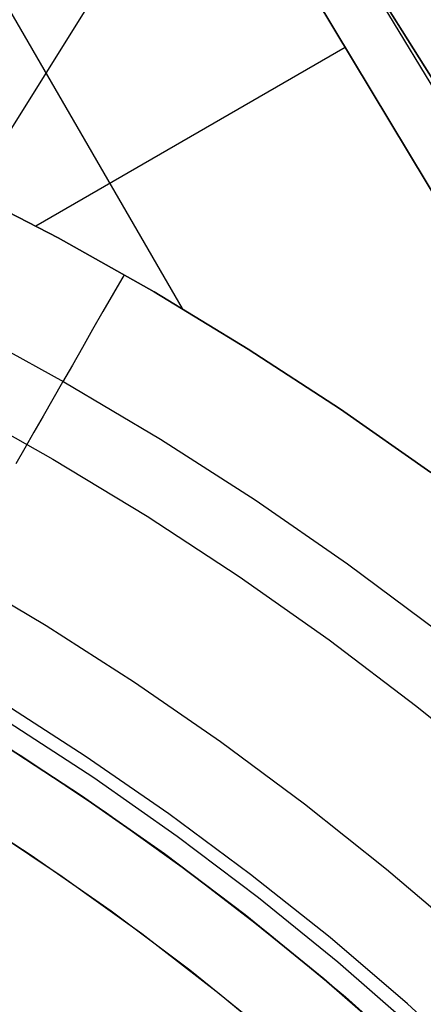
# Model space of a CAD drawing. Header units: millimetres. Extents: x 10871 to 12032, y -2698 to -1680.
# Tile 158 of 183: x 11492 to 11502, y -1991 to -1965. Entities that reach past the tile are written whole.
import ezdxf

# ---------------------------------------------------------------- set-up
doc = ezdxf.new("R2010")
doc.units = ezdxf.units.MM
for name, color, linetype in [('1', 7, 'Continuous'), ('color', 7, 'Continuous'), ('luz', 7, 'Continuous')]:
    doc.layers.add(name, color=color, linetype=linetype)

msp = doc.modelspace()

# ---------------------------------------------------------------- linework, layer by layer
at = {"layer": '1', "color": 7, "true_color": 0xffffff}
for p, q in [((11494.581, -1954.116, 65.998), (11556.74, -2053.654, 65.998)), ((11556.74, -2053.654, 65.998), (11494.581, -1954.116, 65.998)), ((11494.661, -1954.069, 59.87), (11515.899, -1989.108, 59.883)), ((11511.154, -1984.117, 59.909), (11493.499, -1954.745, 59.909)), ((11493.499, -1954.745, 59.909), (11511.154, -1984.117, 59.909)), ((11487.648, -1958.146, 59.909), (11496.025, -1972.656, 59.909)), ((11500.224, -1965.932, 59.909), (11492.26, -1970.53, 59.909)), ((11490.316, -1969.526, 59.909), (11492.831, -1970.837, 59.909)), ((11492.831, -1970.837, 59.909), (11490.316, -1969.526, 59.909)), ((11492.831, -1970.837, 59.909), (11495.303, -1972.229, 59.909)), ((11495.303, -1972.229, 59.909), (11492.831, -1970.837, 59.909)), ((11494.531, -1971.783, 59.909), (11494.258, -1972.26, 59.747)), ((11494.258, -1972.26, 59.747), (11493.989, -1972.731, 59.566)), ((11495.303, -1972.229, 59.909), (11497.727, -1973.701, 59.909)), ((11497.727, -1973.701, 59.909), (11495.303, -1972.229, 59.909)), ((11493.989, -1972.731, 59.566), (11493.722, -1973.197, 59.366)), ((11493.722, -1973.197, 59.366), (11493.46, -1973.657, 59.148)), ((11493.46, -1973.657, 59.148), (11493.201, -1974.11, 58.912)), ((11497.727, -1973.701, 59.909), (11500.103, -1975.251, 59.909)), ((11500.103, -1975.251, 59.909), (11497.727, -1973.701, 59.909)), ((11493.201, -1974.11, 58.912), (11492.946, -1974.556, 58.658)), ((11492.946, -1974.556, 58.658), (11492.696, -1974.994, 58.387)), ((11492.696, -1974.994, 58.387), (11492.451, -1975.424, 58.098)), ((11492.451, -1975.424, 58.098), (11492.21, -1975.844, 57.793)), ((11500.103, -1975.251, 59.909), (11502.427, -1976.878, 59.909)), ((11502.427, -1976.878, 59.909), (11500.103, -1975.251, 59.909)), ((11492.21, -1975.844, 57.793), (11491.975, -1976.255, 57.471)), ((11491.975, -1976.255, 57.471), (11491.746, -1976.657, 57.133)), ((11492.527, -1980.831, 69.704), (11490.208, -1979.457, 69.704)), ((11492.527, -1980.831, 69.704), (11490.208, -1979.457, 69.704)), ((11494.797, -1982.285, 69.704), (11492.527, -1980.831, 69.704)), ((11494.797, -1982.285, 69.704), (11492.527, -1980.831, 69.704)), ((11497.015, -1983.816, 69.704), (11494.797, -1982.285, 69.704)), ((11497.015, -1983.816, 69.704), (11494.797, -1982.285, 69.704)), ((11493.534, -1984.184, 71.704), (11491.33, -1982.773, 71.704)), ((11493.534, -1984.184, 71.704), (11491.33, -1982.773, 71.704)), ((11493.75, -1984.745, 65.998), (11491.551, -1983.311, 65.998)), ((11493.75, -1984.745, 65.998), (11491.551, -1983.311, 65.998)), ((11491.255, -1983.781, 46.606), (11493.439, -1985.205, 46.606)), ((11493.439, -1985.205, 34.804), (11491.255, -1983.781, 34.804)), ((11491.255, -1983.781, 46.606), (11493.439, -1985.205, 46.606)), ((11493.439, -1985.205, 40.705), (11491.255, -1983.781, 40.705)), ((11493.439, -1985.205, 34.804), (11491.255, -1983.781, 34.804)), ((11499.179, -1985.423, 69.704), (11497.015, -1983.816, 69.704)), ((11499.179, -1985.423, 69.704), (11497.015, -1983.816, 69.704)), ((11495.687, -1985.671, 71.704), (11493.534, -1984.184, 71.704)), ((11495.687, -1985.671, 71.704), (11493.534, -1984.184, 71.704)), ((11495.898, -1986.255, 65.998), (11493.75, -1984.745, 65.998)), ((11495.898, -1986.255, 65.998), (11493.75, -1984.745, 65.998)), ((11493.439, -1985.205, 46.606), (11495.571, -1986.704, 46.606)), ((11495.571, -1986.704, 34.804), (11493.439, -1985.205, 34.804)), ((11493.439, -1985.205, 46.606), (11495.571, -1986.704, 46.606)), ((11495.571, -1986.704, 40.705), (11493.439, -1985.205, 40.705)), ((11495.571, -1986.704, 34.804), (11493.439, -1985.205, 34.804)), ((11501.287, -1987.104, 69.704), (11499.179, -1985.423, 69.704)), ((11501.287, -1987.104, 69.704), (11499.179, -1985.423, 69.704)), ((11497.788, -1987.231, 71.704), (11495.687, -1985.671, 71.704)), ((11497.788, -1987.231, 71.704), (11495.687, -1985.671, 71.704)), ((11497.993, -1987.839, 65.998), (11495.898, -1986.255, 65.998)), ((11497.993, -1987.839, 65.998), (11495.898, -1986.255, 65.998)), ((11495.571, -1986.704, 46.606), (11497.651, -1988.276, 46.606)), ((11497.651, -1988.276, 34.804), (11495.571, -1986.704, 34.804)), ((11495.571, -1986.704, 46.606), (11497.651, -1988.276, 46.606)), ((11497.651, -1988.276, 40.705), (11495.571, -1986.704, 40.705)), ((11497.651, -1988.276, 34.804), (11495.571, -1986.704, 34.804)), ((11499.834, -1988.862, 71.704), (11497.788, -1987.231, 71.704)), ((11499.834, -1988.862, 71.704), (11497.788, -1987.231, 71.704)), ((11503.335, -1988.857, 69.704), (11501.287, -1987.104, 69.704)), ((11503.335, -1988.857, 69.704), (11501.287, -1987.104, 69.704)), ((11500.031, -1989.495, 65.998), (11497.993, -1987.839, 65.998)), ((11500.031, -1989.495, 65.998), (11497.993, -1987.839, 65.998)), ((11497.651, -1988.276, 46.606), (11499.674, -1989.92, 46.606)), ((11499.674, -1989.92, 34.804), (11497.651, -1988.276, 34.804)), ((11497.651, -1988.276, 46.606), (11499.674, -1989.92, 46.606)), ((11499.674, -1989.92, 40.705), (11497.651, -1988.276, 40.705)), ((11499.674, -1989.92, 34.804), (11497.651, -1988.276, 34.804)), ((11501.823, -1990.564, 71.704), (11499.834, -1988.862, 71.704)), ((11501.823, -1990.564, 71.704), (11499.834, -1988.862, 71.704)), ((11502.011, -1991.22, 65.998), (11500.031, -1989.495, 65.998)), ((11502.011, -1991.22, 65.998), (11500.031, -1989.495, 65.998)), ((11499.674, -1989.92, 46.606), (11501.639, -1991.632, 46.606)), ((11501.639, -1991.632, 34.804), (11499.674, -1989.92, 34.804)), ((11499.674, -1989.92, 46.606), (11501.639, -1991.632, 46.606)), ((11501.639, -1991.632, 40.705), (11499.674, -1989.92, 40.705)), ((11501.639, -1991.632, 34.804), (11499.674, -1989.92, 34.804)), ((11503.751, -1992.333, 71.704), (11501.823, -1990.564, 71.704)), ((11503.751, -1992.333, 71.704), (11501.823, -1990.564, 71.704))]:
    msp.add_line(p, q, dxfattribs=at)
at = {"layer": 'color', "color": 254, "true_color": 0xcad1ee}
for p, q in [((11490.445, -1973.147, 9.992), (11492.981, -1974.54, 9.992)), ((11492.981, -1974.54, 9.992), (11495.468, -1976.019, 9.992)), ((11490.23, -1975.147, 8.613), (11492.701, -1976.532, 8.613)), ((11495.468, -1976.019, 9.992), (11497.902, -1977.583, 9.992)), ((11492.701, -1976.532, 8.613), (11495.122, -1978.003, 8.613)), ((11497.902, -1977.583, 9.992), (11500.281, -1979.23, 9.992)), ((11495.122, -1978.003, 8.613), (11497.492, -1979.556, 8.613)), ((11500.281, -1979.23, 9.992), (11502.601, -1980.958, 9.992)), ((11497.492, -1979.556, 8.613), (11499.806, -1981.19, 8.613)), ((11499.806, -1981.19, 8.613), (11502.062, -1982.904, 8.613)), ((11489.724, -1982.845, 34.804), (11491.926, -1984.207, 34.804)), ((11489.724, -1982.845, 24.276), (11491.926, -1984.207, 24.276)), ((11502.062, -1982.904, 8.613), (11504.258, -1984.694, 8.613)), ((11491.213, -1983.755, 13.749), (11493.36, -1985.152, 13.749)), ((11491.926, -1984.207, 34.804), (11494.08, -1985.644, 34.804)), ((11491.926, -1984.207, 24.276), (11494.08, -1985.644, 24.276)), ((11493.36, -1985.152, 13.749), (11495.457, -1986.621, 13.749)), ((11492.115, -1986.725, 14.602), (11489.986, -1985.346, 14.602)), ((11494.08, -1985.644, 34.804), (11496.183, -1987.155, 34.804)), ((11494.08, -1985.644, 24.276), (11496.183, -1987.155, 24.276)), ((11490.845, -1985.89, 34.804), (11492.941, -1987.288, 34.804)), ((11490.845, -1985.89, 24.703), (11492.941, -1987.288, 24.703)), ((11494.196, -1988.177, 14.602), (11492.115, -1986.725, 14.602)), ((11495.457, -1986.621, 13.749), (11497.503, -1988.161, 13.749)), ((11492.941, -1987.288, 34.804), (11494.988, -1988.759, 34.804)), ((11492.941, -1987.288, 24.703), (11494.988, -1988.759, 24.703)), ((11496.183, -1987.155, 34.804), (11498.232, -1988.737, 34.804)), ((11496.183, -1987.155, 24.276), (11498.232, -1988.737, 24.276)), ((11496.224, -1989.7, 14.602), (11494.196, -1988.177, 14.602)), ((11497.503, -1988.161, 13.749), (11499.496, -1989.77, 13.749)), ((11494.988, -1988.759, 34.804), (11496.983, -1990.299, 34.804)), ((11494.988, -1988.759, 24.703), (11496.983, -1990.299, 24.703)), ((11498.232, -1988.737, 34.804), (11500.226, -1990.389, 34.804)), ((11498.232, -1988.737, 24.276), (11500.226, -1990.389, 24.276)), ((11498.198, -1991.292, 14.602), (11496.224, -1989.7, 14.602)), ((11499.496, -1989.77, 13.749), (11501.432, -1991.446, 13.749)), ((11496.983, -1990.299, 34.804), (11498.923, -1991.906, 34.804)), ((11496.983, -1990.299, 24.703), (11498.923, -1991.906, 24.703)), ((11500.226, -1990.389, 34.804), (11502.161, -1992.108, 34.804)), ((11500.226, -1990.389, 24.276), (11502.161, -1992.108, 24.276))]:
    msp.add_line(p, q, dxfattribs=at)
at = {"layer": 'color'}
for p, q in [((11490.845, -1985.89, 34.804), (11492.941, -1987.288, 34.804)), ((11492.941, -1987.288, 34.804), (11494.988, -1988.759, 34.804)), ((11494.988, -1988.759, 34.804), (11496.983, -1990.299, 34.804)), ((11496.983, -1990.299, 34.804), (11498.923, -1991.906, 34.804))]:
    msp.add_line(p, q, dxfattribs=at)
at = {"layer": 'luz', "color": 254, "true_color": 0xcad1ee}
for p, q in [((11524.73, -1915.029, -42.746), (11364.659, -2171.222, -42.746)), ((11524.73, -1915.029, -41.246), (11364.659, -2171.222, -41.246))]:
    msp.add_line(p, q, dxfattribs=at)

doc.saveas('drawing.dxf')
